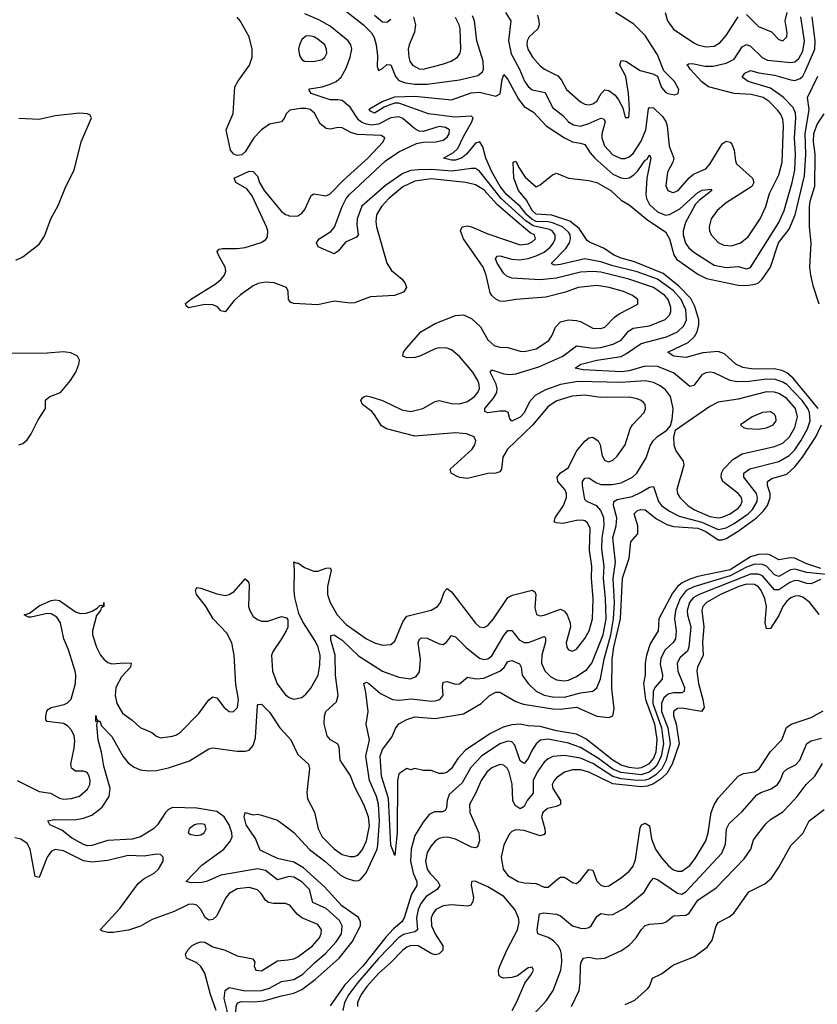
# Model space of a CAD drawing. Header units: inches. Extents: x 1449094 to 1618372, y 389908 to 534307.
# Tile 215 of 256: x 1588674 to 1592621, y 400181 to 405055. Entities that reach past the tile are written whole.
import ezdxf

# ---------------------------------------------------------------- set-up
doc = ezdxf.new("R2010")
doc.units = ezdxf.units.IN
doc.header["$MEASUREMENT"] = 0
doc.layers.add('B5480', color=7, linetype='Continuous')
doc.layers.add('B5490', color=7, linetype='Continuous')

msp = doc.modelspace()

# ---------------------------------------------------------------- linework, layer by layer
at = {"layer": 'B5480', "color": 5}
for points, elevation in [([(1590000, 404597.6), (1589992.4, 404590), (1589984.9, 404570), (1589970, 404549.7), (1589910, 404537.6), (1589870, 404510.8), (1589832.8, 404470), (1589790, 404400.9), (1589773.3, 404386.7), (1589750, 404382.9), (1589734, 404390), (1589717.6, 404410), (1589696.4, 404510), (1589729.7, 404590.3), (1589737.8, 404722.2), (1589752.6, 404750), (1589811, 404830), (1589823.5, 404870), (1589824.5, 404910), (1589809.9, 404970), (1589764.4, 405050), (1589750, 405067)], 480), ([(1588655.2, 403864.8), (1588690, 403881.3), (1588770, 403943.8), (1588795.9, 403984.1), (1588828.5, 404070), (1588864.6, 404135.4), (1588902, 404230), (1588942.7, 404310), (1588978.3, 404450), (1589029, 404570), (1589023.1, 404583.1), (1589009.3, 404589.3), (1588970, 404593.3), (1588850, 404579.7), (1588770, 404560.9), (1588670, 404566.6)], 520), ([(1590000, 403715), (1589994, 403730), (1589932.8, 403752.8), (1589890, 403756.6), (1589854.6, 403750), (1589830, 403738), (1589766.4, 403693.6), (1589734.4, 403665.6), (1589690, 403609.7), (1589670, 403614), (1589653.3, 403633.3), (1589630, 403644), (1589590, 403645), (1589509.7, 403629.7), (1589498, 403638), (1589495.1, 403650), (1589519.6, 403670), (1589645.5, 403750), (1589671.4, 403770), (1589687.7, 403790), (1589693.6, 403810), (1589690.5, 403830), (1589657.2, 403890), (1589651.8, 403908.2), (1589661.3, 403918.7), (1589677, 403923), (1589750, 403922.7), (1589790, 403927.2), (1589868.3, 403951.7), (1589892.6, 403967.4), (1589899.7, 403980.3), (1589901.2, 404010), (1589894.5, 404030), (1589824, 404184), (1589797.2, 404217.2), (1589744, 404250), (1589735.3, 404270), (1589810, 404305.5), (1589830, 404303), (1589850, 404280.7), (1589860.8, 404250), (1589882.9, 404210), (1589967.5, 404107.5), (1589990, 404090.9), (1590000, 404087.1)], 480), ([(1588669.5, 402950.5), (1588690, 402957.3), (1588710, 402976.3), (1588730, 403004.9), (1588765.8, 403074.2), (1588801, 403130), (1588801.1, 403170), (1588804.6, 403175.4), (1588823.7, 403190), (1588875.4, 403210), (1588926, 403270), (1588951.5, 403310), (1588967, 403350), (1588969.4, 403370), (1588959.3, 403390), (1588926.3, 403406.3), (1588890, 403411.1), (1588810, 403404), (1588550, 403402.2)], 520), ([(1588661.5, 401290), (1588770, 401234.8), (1588826.8, 401226.8), (1588870, 401202.2), (1588890, 401197.5), (1588930, 401200.1), (1588970, 401212.2), (1589010, 401246.5), (1589020.7, 401270), (1589022.6, 401290), (1589017.8, 401310), (1589010, 401325.1), (1589002, 401330), (1588990, 401335), (1588950, 401336), (1588929.8, 401350), (1588926.3, 401370), (1588943.9, 401450), (1588946.3, 401486.3), (1588943.5, 401510), (1588930, 401538.3), (1588910, 401559.3), (1588890, 401571.2), (1588810, 401581.6), (1588803, 401590), (1588802.4, 401610), (1588807.6, 401632.4), (1588816.9, 401643.1), (1588829.9, 401650.1), (1588894, 401666), (1588910, 401674), (1588928.3, 401691.7), (1588949.9, 401770.1), (1588952.2, 401810), (1588947.5, 401830), (1588915.7, 401935.7), (1588892.8, 401990), (1588875.5, 402070), (1588858, 402098), (1588830, 402113.5), (1588810, 402115.3), (1588730, 402097.4), (1588718, 402098), (1588695.3, 402110), (1588722.7, 402117.3), (1588770, 402154.3), (1588830, 402179.5), (1588850, 402183.9), (1588870, 402179.4), (1588950, 402124.8), (1588975.3, 402115.3), (1589002.5, 402117.5), (1589033, 402127), (1589057.8, 402142.2), (1589070, 402155.6), (1589077.3, 402157.3), (1589088.9, 402151.1), (1589090.6, 402170), (1589090.2, 402150), (1589076.7, 402143.3), (1589073.4, 402130), (1589054.3, 402105.7), (1589033.9, 402030), (1589033.6, 402010), (1589053.4, 401950), (1589074.2, 401910), (1589090, 401889.2), (1589110, 401873), (1589130, 401867), (1589192.2, 401872.2), (1589226, 401870), (1589222.3, 401850), (1589178.4, 401801.6), (1589149.5, 401750), (1589145.7, 401710), (1589154, 401670), (1589182.4, 401622.4), (1589230, 401588.2), (1589270, 401551.4), (1589327.1, 401527.1), (1589350, 401508.9), (1589370, 401499.6), (1589430, 401508.3), (1589450, 401515.2), (1589470, 401529.2), (1589559.5, 401620.5), (1589610, 401687.9), (1589630, 401702.8), (1589650, 401698.7), (1589685.2, 401650), (1589710, 401631.3), (1589730, 401629.3), (1589751.9, 401650), (1589757.1, 401690), (1589743.9, 401763.9), (1589734.4, 401910), (1589723.4, 401970), (1589699.3, 402019.3), (1589631.9, 402090), (1589593, 402153), (1589548.7, 402210), (1589543, 402230), (1589550, 402244), (1589570, 402242), (1589650, 402213.4), (1589690, 402205), (1589710, 402210.2), (1589735.1, 402224.9), (1589790, 402287.7), (1589799.9, 402279.9), (1589808.4, 402268.4), (1589810, 402254), (1589806.5, 402150), (1589812.2, 402130), (1589830, 402101.7), (1589850, 402086), (1589870, 402077.4), (1589901.7, 402078.3), (1589970, 402100.5), (1589994.9, 402094.9), (1590000, 402084.3)], 480), ([(1590000, 402049), (1589992, 402030), (1589970.2, 401990), (1589928.1, 401930), (1589919.7, 401910), (1589925.7, 401830), (1589947.6, 401767.6), (1589990, 401712.6), (1590000, 401705.2)], 480), ([(1590000, 400812.3), (1589950, 400798), (1589890, 400843.7), (1589850, 400852), (1589670, 400820.8), (1589598.4, 400790), (1589575, 400785), (1589523.2, 400783.2), (1589498.4, 400790), (1589575, 400870), (1589684.2, 400950), (1589716.5, 400990), (1589724.7, 401010), (1589724.4, 401030), (1589709.9, 401070), (1589685.9, 401110), (1589650, 401136.1), (1589550, 401152.8), (1589430, 401155.3), (1589410, 401145.5), (1589395, 401130), (1589355.6, 401070), (1589336.1, 401050), (1589272.2, 401010), (1589230, 400999.3), (1589110, 400991.7), (1589030, 400967.1), (1589010, 400965.7), (1588990, 400971.6), (1588930, 401004.9), (1588882.8, 401042.8), (1588822.9, 401070), (1588812.7, 401090), (1588844.5, 401095.5), (1588946.2, 401093.8), (1588990, 401102.7), (1589030, 401118.4), (1589082.5, 401157.5), (1589116.9, 401210), (1589120.9, 401250), (1589090, 401360.5), (1589078.7, 401430), (1589062, 401490), (1589054.8, 401565.2), (1589058, 401578), (1589050, 401582), (1589050, 401611), (1589053.2, 401593.2), (1589062, 401582), (1589070, 401584), (1589079.2, 401559.2), (1589130, 401507.2), (1589183.7, 401410), (1589210, 401376.8), (1589237.3, 401357.3), (1589270, 401341.6), (1589310, 401336.6), (1589350, 401339.2), (1589410, 401351.2), (1589514.1, 401385.9), (1589610, 401445.7), (1589630, 401450.3), (1589750, 401434), (1589790, 401433.7), (1589810, 401439.5), (1589830, 401462), (1589840, 401500), (1589850, 401661), (1589854.2, 401665.8), (1589870, 401667.2), (1589910, 401627.9), (1589961.8, 401550), (1590000, 401507.7)], 460), ([(1590000, 400891.6), (1589950, 400903.5), (1589863.6, 400943.6), (1589841.5, 401001.5), (1589795, 401070), (1589784.2, 401110), (1589789.1, 401130.9), (1589830, 401119.1), (1589850, 401122), (1589870, 401118), (1589950, 401093.4), (1590000, 401055)], 440), ([(1590000, 400675.8), (1589990, 400679.6), (1589930, 400679.6), (1589905.4, 400685.4), (1589890, 400696.8), (1589868.3, 400730), (1589850, 400747.6), (1589810, 400758.8), (1589750, 400752.5), (1589710, 400730.6), (1589692.5, 400707.5), (1589650, 400618.5), (1589630, 400600.4), (1589610, 400598), (1589591.4, 400611.4), (1589570, 400651.1), (1589550, 400672.4), (1589530, 400677), (1589510, 400675.4), (1589438.7, 400641.3), (1589330, 400600.7), (1589271.2, 400568.8), (1589212.3, 400547.7), (1589136.4, 400536.4), (1589110, 400536.1), (1589083.3, 400543.3), (1589072.3, 400550), (1589170, 400655.3), (1589260.2, 400779.8), (1589290, 400804.6), (1589339.7, 400830), (1589361.1, 400850), (1589384, 400890), (1589383.6, 400910), (1589370, 400922.4), (1589350, 400924.4), (1589290, 400915), (1589210, 400917.5), (1589110, 400893.6), (1589030, 400884.9), (1588990, 400892.3), (1588890, 400941.2), (1588850, 400948.4), (1588830, 400937.3), (1588810.1, 400909.9), (1588769.5, 400809.5), (1588750, 400814), (1588725, 400950), (1588710, 400976.8), (1588678.8, 400998.8), (1588650, 401005.9)], 480), ([(1589646.6, 400150), (1589618.2, 400230), (1589590, 400335.6), (1589570, 400368.3), (1589550, 400387.4), (1589499.5, 400410), (1589495.1, 400430), (1589507.6, 400452.4), (1589527.7, 400472.3), (1589550, 400483.9), (1589570, 400490.2), (1589590, 400489.2), (1589630, 400465.7), (1589690, 400449.4), (1589750, 400421.5), (1589826.8, 400406.8), (1589836.9, 400390), (1589834.6, 400370), (1589842.4, 400350), (1589870, 400347), (1589950, 400396.3), (1590000, 400402.2)], 480), ([(1589685.7, 400000), (1589700.9, 400130), (1589700.5, 400150), (1589686.5, 400210), (1589691, 400249), (1589710, 400264.2), (1589790, 400248.6), (1589870, 400250.4), (1589910, 400261.8), (1589970, 400294.6), (1590000, 400299)], 460), ([(1589743.8, 400000), (1589739.8, 400090), (1589744.4, 400170), (1589751, 400189), (1589770, 400195.2), (1589833.3, 400193.3), (1589882.1, 400197.9), (1589970, 400224), (1590000, 400230.2)], 440)]:
    msp.add_lwpolyline(points, dxfattribs=dict(at, elevation=elevation))
at = {"layer": 'B5480', "color": 5, "elevation": 480}
msp.add_lwpolyline([(1589570, 401075), (1589550, 401073.2), (1589539.1, 401070), (1589513, 401050), (1589507.3, 401030), (1589521.1, 401021.1), (1589550, 401017), (1589570, 401020.9), (1589587, 401030), (1589596.8, 401050), (1589590, 401070.7)], close=True, dxfattribs=at)
at = {"layer": 'B5490', "color": 5}
for points, elevation in [([(1590000, 401507.7), (1590015.9, 401490), (1590050, 401418.7), (1590103.1, 401370), (1590107.9, 401347.9), (1590095.4, 401230), (1590097.7, 401197.7), (1590132.5, 401132.5), (1590150.8, 401050), (1590170.1, 401010), (1590230, 400951.5), (1590270, 400923.3), (1590310, 400913.2), (1590330, 400913.2), (1590341.7, 400918.3), (1590350, 400922.5), (1590370, 400947.8), (1590390, 400990.2), (1590405.3, 401065.3), (1590400.3, 401110), (1590376.9, 401170), (1590333.2, 401253.2), (1590310, 401315.1), (1590259.3, 401390), (1590255.3, 401455.3), (1590246, 401470), (1590211.3, 401491.3), (1590195.3, 401510), (1590180.2, 401570), (1590182, 401610), (1590188.7, 401630), (1590241.1, 401678.9), (1590249.8, 401710), (1590236.1, 401810), (1590235, 401910), (1590213.8, 401986.2), (1590213.1, 402006.9), (1590230, 402010.1), (1590270, 401984.5), (1590350, 401906.1), (1590470, 401830.1), (1590550, 401800.1), (1590608.1, 401791.9), (1590636.5, 401803.5), (1590652.3, 401827.7), (1590658, 401890), (1590646, 401970), (1590651.9, 401988.1), (1590664.5, 401995.5), (1590690, 401994), (1590750, 401966), (1590770, 401963.2), (1590785.6, 401974.4), (1590810, 402006.3), (1590830, 402001.1), (1590885.3, 401945.3), (1590950, 401895.1), (1590970, 401888.3), (1590990, 401891.6), (1591010, 401905.7), (1591070, 402006.3), (1591090, 402031), (1591110, 402031.4), (1591145.5, 401985.5), (1591170, 401972), (1591191.7, 401971.7), (1591270, 402002), (1591275.4, 401995.4), (1591275.2, 401975.2), (1591258, 401910), (1591256.6, 401870), (1591272.1, 401832.1), (1591301.6, 401801.6), (1591330, 401787.9), (1591370, 401782.4), (1591390, 401785.5), (1591430, 401804.7), (1591480.8, 401839.2), (1591504.8, 401870), (1591561.3, 402010), (1591575.5, 402090), (1591572.4, 402190), (1591562.3, 402290), (1591565.7, 402350), (1591554.3, 402434.3), (1591556.5, 402490), (1591565.8, 402550), (1591564.1, 402590), (1591550, 402625.4), (1591530, 402648.8), (1591480.4, 402670), (1591470, 402680.4), (1591458.5, 402750), (1591459.6, 402770), (1591470, 402785), (1591490, 402787.4), (1591524.4, 402764.4), (1591550, 402755.2), (1591606, 402754), (1591650, 402762.5), (1591706, 402790), (1591727.5, 402810), (1591774, 402886), (1591794.5, 402945.5), (1591809.4, 402970.6), (1591830, 402992.2), (1591876.8, 403023.2), (1591895.1, 403044.9), (1591903.3, 403076.7), (1591907.9, 403130), (1591894.6, 403190), (1591870, 403222.7), (1591843, 403243), (1591810, 403259.9), (1591770, 403268.2), (1591650, 403260.1), (1591436.4, 403263.6), (1591350, 403248.9), (1591276.5, 403223.5), (1591225.3, 403194.7), (1591196.2, 403163.8), (1591170, 403109.9), (1591150, 403088.4), (1591110, 403068.2), (1591099.8, 403079.8), (1591091.1, 403111.1), (1591078, 403118), (1591050, 403118.2), (1590990, 403108.8), (1590975.3, 403115.3), (1590975.7, 403130), (1591019, 403181), (1591035.1, 403210), (1591036.7, 403230), (1591031.7, 403251.7), (1591001.8, 403310), (1591010, 403322.8), (1591070, 403301.5), (1591098.9, 403298.9), (1591130, 403303), (1591243.6, 403336.4), (1591361.1, 403390), (1591430, 403441.2), (1591510, 403428.7), (1591550, 403432.8), (1591611.2, 403448.8), (1591651, 403469), (1591687.3, 403512.7), (1591710, 403527.8), (1591790, 403540.5), (1591868.1, 403571.9), (1591890, 403592.8), (1591896.9, 403610), (1591897, 403630), (1591882.6, 403670), (1591866.4, 403690), (1591810, 403728.9), (1591688, 403770), (1591550, 403804.9), (1591510, 403809.4), (1591450, 403806.1), (1591330, 403775.7), (1591250, 403767.2), (1591110, 403775.7), (1591085, 403785), (1591070, 403798.5), (1591036.7, 403850), (1591028.7, 403871.3), (1591036.1, 403883.9), (1591050, 403886.6), (1591110, 403870.4), (1591147.1, 403867.1), (1591190, 403873.3), (1591230, 403886.2), (1591270, 403904.7), (1591299.9, 403930), (1591315.3, 403950), (1591323.5, 403970), (1591323.1, 403990), (1591308.5, 404010), (1591296.2, 404016.2), (1591214.7, 404034.7), (1591179, 404059), (1591056.2, 404170), (1590950, 404305.1), (1590930, 404318.2), (1590910, 404319.4), (1590814.6, 404305.4), (1590710, 404313.3), (1590647.6, 404312.4), (1590610, 404308.3), (1590570, 404294.5), (1590484.9, 404235.1), (1590367.8, 404132.2), (1590343.8, 404070), (1590341.7, 404041.7), (1590349, 403991), (1590340.5, 403979.5), (1590286.1, 403953.9), (1590250, 403909.6), (1590230, 403895.6), (1590151.3, 403931.3), (1590142.9, 403950), (1590156.3, 403970), (1590213.3, 404006.7), (1590231.8, 404028.2), (1590269.9, 404130.1), (1590290, 404169.4), (1590305.9, 404190), (1590483.7, 404356.3), (1590550, 404401.9), (1590638.2, 404441.8), (1590671, 404449), (1590733.2, 404450), (1590770, 404459.3), (1590790, 404474.2), (1590799, 404490), (1590800.6, 404510), (1590781.9, 404521.9), (1590750, 404527.1), (1590670, 404501.5), (1590650, 404502.7), (1590630, 404514.2), (1590570, 404566), (1590550, 404573.9), (1590510, 404569.9), (1590450, 404537.3), (1590413.6, 404533.6), (1590390, 404537.7), (1590366.3, 404546.3), (1590350, 404558.9), (1590310, 404621.8), (1590270, 404654.7), (1590250, 404658.8), (1590210, 404657.7), (1590115.6, 404690), (1590104.5, 404710), (1590107.6, 404712.4), (1590170, 404723.6), (1590210, 404736.2), (1590239.8, 404750), (1590264.2, 404770), (1590290, 404815), (1590309.9, 404870), (1590318.2, 404910), (1590313.4, 404930), (1590299, 404950), (1590210, 405023.4), (1590154.1, 405054.1), (1590084.2, 405084.2)], 460), ([(1590000, 401055), (1590030, 401032), (1590107.3, 400947.3), (1590183.9, 400890), (1590261, 400821), (1590290, 400806), (1590330, 400793.3), (1590350, 400793.4), (1590360.5, 400799.5), (1590388.1, 400831.9), (1590442.1, 400950), (1590447, 400970), (1590454.4, 401090), (1590450, 401172.1), (1590438.8, 401210), (1590405.2, 401290), (1590387.2, 401410), (1590405.3, 401490), (1590388.1, 401568.1), (1590397.9, 401630), (1590386.6, 401726.6), (1590376.2, 401770), (1590390, 401775.9), (1590401.3, 401770), (1590460.1, 401720.1), (1590518.4, 401690), (1590550, 401687), (1590612.9, 401692.9), (1590710, 401681.7), (1590730, 401683.1), (1590752.9, 401690), (1590769.8, 401710), (1590766.5, 401753.5), (1590770, 401776.5), (1590790, 401779.4), (1590830, 401765.5), (1590850, 401768.1), (1590890, 401800.2), (1590932.1, 401792.1), (1590970, 401795.4), (1591050, 401830.1), (1591071.7, 401848.3), (1591090, 401877.8), (1591110, 401884), (1591147.1, 401867.1), (1591156.3, 401850), (1591161, 401810), (1591189.4, 401769.4), (1591230, 401732.1), (1591270, 401712.4), (1591310, 401703.6), (1591370, 401701.4), (1591450, 401722.4), (1591510, 401730.9), (1591530, 401747.2), (1591547.8, 401792.2), (1591566.5, 401890), (1591599.5, 402010), (1591613.3, 402090), (1591616.9, 402170), (1591610.8, 402289.2), (1591622.4, 402370), (1591609.9, 402490), (1591626.5, 402550), (1591629.6, 402590), (1591613.1, 402650), (1591614.7, 402670), (1591630, 402679.6), (1591704.6, 402695.4), (1591746, 402714), (1591790, 402741.1), (1591810, 402744.9), (1591834.7, 402670), (1591850.7, 402650), (1591890, 402622.2), (1591938, 402598), (1592050, 402568), (1592130, 402532.2), (1592170, 402539.4), (1592210, 402561.4), (1592278.9, 402610), (1592300.6, 402630), (1592323.3, 402670), (1592325.2, 402690), (1592319.6, 402710), (1592256.9, 402790), (1592257.5, 402810), (1592287.7, 402832.3), (1592430, 402868.2), (1592482.5, 402897.5), (1592510, 402926.3), (1592540.3, 402970), (1592572.1, 403030), (1592585.2, 403070), (1592583, 403110), (1592574.3, 403130), (1592546, 403170), (1592470, 403249), (1592450, 403261.7), (1592413.9, 403273.9), (1592370, 403275.7), (1592284.5, 403264.5), (1592222.7, 403262.7), (1592189.9, 403269.9), (1592110, 403307.2), (1592090, 403309.9), (1592070, 403307.5), (1592050, 403296.5), (1592010, 403245), (1591990, 403239.8), (1591910, 403307.8), (1591830, 403338.8), (1591770, 403340.8), (1591690, 403317.6), (1591652.7, 403312.7), (1591461.7, 403321.7), (1591423, 403330), (1591451.5, 403350), (1591466, 403354), (1591529.7, 403370), (1591650, 403388.6), (1591677.6, 403402.4), (1591750, 403453.1), (1591874.3, 403485.7), (1591930, 403510.1), (1591960.2, 403539.8), (1591973.3, 403570), (1591970, 403618.8), (1591946.8, 403670), (1591910, 403712.3), (1591830, 403770.8), (1591730, 403806.5), (1591610, 403836), (1591550, 403857.3), (1591470, 403871.8), (1591350, 403843), (1591320.9, 403840.9), (1591306.8, 403846.8), (1591305.8, 403850), (1591376.8, 403923.2), (1591394.4, 403950), (1591399.9, 403970), (1591398, 403990), (1591390, 404003.8), (1591359.5, 404030), (1591310, 404049.5), (1591290, 404054.4), (1591230, 404056), (1591210, 404065.5), (1591183.1, 404090), (1591150, 404130), (1591082.9, 404190), (1591051.2, 404230), (1591010, 404302.5), (1590981.4, 404370), (1590966.1, 404426.1), (1590950.9, 404450.9), (1590930, 404443.2), (1590884.4, 404390), (1590861.1, 404370), (1590830, 404360.4), (1590810, 404360.2), (1590772, 404370), (1590821.5, 404398.5), (1590842.2, 404417.8), (1590870, 404477.1), (1590911.9, 404550), (1590917.3, 404570), (1590910, 404578.2), (1590827.4, 404572.6), (1590697.6, 404590), (1590550, 404641.4), (1590530, 404641.4), (1590505.6, 404634.4), (1590477.3, 404622.7), (1590430, 404591.8), (1590410, 404602), (1590402.9, 404610), (1590405.6, 404614.4), (1590467.8, 404650), (1590530, 404672.6), (1590630, 404676.7), (1590810, 404659.3), (1590907.6, 404692.4), (1590950, 404696.3), (1591030, 404676.8), (1591051.6, 404688.4), (1591061.2, 404758.8), (1591070, 404784.4), (1591090, 404759.1), (1591142.4, 404662.4), (1591170, 404625.3), (1591216.8, 404596.8), (1591279.1, 404530), (1591370, 404469.6), (1591410, 404450.1), (1591450, 404444.8), (1591470, 404437.1), (1591496.7, 404396.7), (1591520.6, 404370), (1591610, 404290), (1591650, 404272.9), (1591670, 404269.2), (1591690, 404272.5), (1591713.2, 404286.8), (1591732.7, 404307.3), (1591770, 404360.2), (1591776.9, 404363.1), (1591790, 404386.7), (1591798, 404370), (1591777.5, 404270), (1591771.9, 404190), (1591775.8, 404170), (1591790, 404140.9), (1591830, 404103.8), (1591870, 404087.7), (1591890, 404090.1), (1591940.5, 404119.5), (1592030, 404200.1), (1592051.2, 404211.2), (1592096.5, 404216.5), (1592099.5, 404210), (1592037.6, 404162.4), (1592018.6, 404141.4), (1591969.1, 404050.9), (1591957, 404010), (1591957.7, 403990), (1591969.2, 403949.2), (1591986, 403926), (1592010, 403904.6), (1592110, 403840.6), (1592170, 403829.2), (1592230, 403833.5), (1592270, 403822.2), (1592290, 403828.5), (1592430, 404051.6), (1592456.6, 404110), (1592497.3, 404250), (1592509.7, 404310), (1592512.8, 404390), (1592508.4, 404470), (1592515.4, 404570), (1592512.9, 404592.9), (1592501, 404621), (1592451.5, 404671.5), (1592390, 404715.8), (1592279.3, 404750), (1592249.7, 404770), (1592261.8, 404790), (1592290, 404803.9), (1592332.6, 404792.6), (1592410, 404781.4), (1592490, 404757.9), (1592510, 404754.9), (1592536.7, 404763.3), (1592550, 404776), (1592561.7, 404798.3), (1592608.7, 404910), (1592611.2, 404950), (1592596.4, 405070)], 440), ([(1590270, 405112.7), (1590375.5, 405030), (1590414.9, 404990), (1590427.3, 404967.3), (1590437.8, 404930), (1590444, 404876), (1590443.3, 404823.3), (1590450, 404803.7), (1590470, 404814), (1590490, 404832.8), (1590510, 404831.7), (1590533.7, 404773.7), (1590550, 404754.4), (1590582.8, 404742.8), (1590630, 404736.7), (1590690, 404736.2), (1590850, 404757.2), (1590941.4, 404778.6), (1590963.4, 404796.6), (1590969.3, 404810.7), (1590967.1, 404850), (1590936.3, 404950), (1590924.1, 405050), (1590914, 405074)], 460), ([(1590430, 405077.6), (1590470, 405045.4), (1590490, 405043.5), (1590510, 405057.8)], 480), ([(1590622.4, 405070), (1590633.2, 405030), (1590626.9, 404993.1), (1590600.8, 404930), (1590597, 404910), (1590599.2, 404870), (1590605, 404850), (1590617.8, 404830), (1590650, 404811.5), (1590670, 404810.1), (1590765.6, 404834.4), (1590809.4, 404850.6), (1590840.4, 404870), (1590853.5, 404890), (1590856.5, 404910), (1590853.2, 405010), (1590848.8, 405030), (1590830, 405065.7)], 480), ([(1591077.4, 405090), (1591103.7, 405050), (1591092.9, 404950), (1591106.6, 404886.6), (1591147.6, 404810), (1591171.7, 404751.7), (1591190, 404723.9), (1591210, 404707.9), (1591274.1, 404694.1), (1591310, 404620.2), (1591361.7, 404581.7), (1591390, 404549.5), (1591414.1, 404534.1), (1591450, 404528.4), (1591490, 404540.8), (1591550, 404568.3), (1591564.8, 404564.8), (1591571.7, 404550), (1591555, 404490), (1591554.4, 404470), (1591568.1, 404430), (1591610, 404385.7), (1591650, 404368.4), (1591670, 404368.4), (1591690, 404375.8), (1591710, 404393.5), (1591750, 404453.6), (1591772, 404510), (1591786.5, 404613.5), (1591790, 404620.3), (1591810, 404618.5), (1591855.8, 404575.8), (1591871.3, 404551.3), (1591878.1, 404530), (1591888.4, 404428.4), (1591911.3, 404370), (1591906, 404350), (1591879.7, 404300.3), (1591872, 404232), (1591881.5, 404210), (1591900.9, 404200.9), (1591910, 404199.7), (1591932.3, 404210), (1591987.1, 404272.9), (1592008.9, 404291.1), (1592070, 404316.6), (1592090, 404340.2), (1592150, 404440.2), (1592170, 404453.4), (1592190, 404449.2), (1592198.5, 404438.5), (1592210.1, 404410.1), (1592216.1, 404356.1), (1592222, 404342), (1592300.3, 404270), (1592307.2, 404250), (1592296.4, 404230), (1592170, 404148.4), (1592125.2, 404110), (1592095.9, 404070), (1592085.3, 404030), (1592087.1, 404010), (1592096, 403990), (1592130, 403951.8), (1592159.3, 403939.3), (1592196.5, 403936.5), (1592240.3, 403950), (1592278.9, 403981.1), (1592337.9, 404070), (1592367.1, 404130), (1592384.8, 404195.2), (1592430, 404287.6), (1592448, 404350), (1592454.6, 404530), (1592450, 404563.5), (1592438.5, 404590), (1592425.9, 404605.9), (1592382.9, 404650), (1592354, 404670), (1592294.4, 404685.6), (1592210, 404690.3), (1592083.4, 404723.4), (1592050, 404748.2), (1591992.4, 404810), (1591984.2, 404824.2), (1591974.7, 404830), (1591982.9, 404837.1), (1592002.3, 404837.7), (1592065.6, 404825.6), (1592105.5, 404825.5), (1592170, 404839.3), (1592210, 404860.1), (1592250, 404921.6), (1592270, 404932.1), (1592290, 404924.5), (1592347.6, 404867.6), (1592374.1, 404854.1), (1592490, 404843.1), (1592510, 404847.1), (1592530, 404862.9), (1592550, 404900.2), (1592558.3, 404950), (1592539.9, 405070)], 460), ([(1591236.9, 405076.9), (1591243.3, 405050), (1591244.8, 405030), (1591238.6, 405010), (1591195.6, 404970), (1591184.8, 404950), (1591183.5, 404930), (1591188.4, 404910), (1591211.5, 404870), (1591250, 404826.5), (1591270.7, 404810.7), (1591337.6, 404777.6), (1591355.3, 404755.3), (1591380.2, 404710), (1591450, 404648.6), (1591470, 404636.6), (1591490, 404634.1), (1591510, 404638.5), (1591530, 404652.1), (1591550.9, 404689.1), (1591570, 404708.3), (1591590, 404705.5), (1591620.8, 404680.8), (1591638, 404658), (1591658.2, 404618.2), (1591670, 404571), (1591688.7, 404571.3), (1591692.4, 404610), (1591686.2, 404690), (1591673.2, 404773.2), (1591643.8, 404830), (1591650, 404852.6), (1591674, 404850), (1591744.2, 404804.2), (1591806.8, 404786.8), (1591830, 404775.5), (1591850, 404719.5), (1591870, 404696.5), (1591881.6, 404690), (1591916.8, 404683.2), (1591931.8, 404690), (1591935.8, 404710), (1591914, 404750), (1591862.3, 404802.3), (1591830, 404882), (1591770, 404976.5), (1591712.5, 405032.5), (1591622.2, 405090)], 480), ([(1591868.1, 405090), (1591880.4, 405050), (1591910, 405008.8), (1592010, 404940.2), (1592030.1, 404930.1), (1592070, 404921.5), (1592110, 404923.5), (1592139.6, 404940.4), (1592170, 404976.5), (1592229.8, 405070)], 480), ([(1592270, 405080.2), (1592330, 405022), (1592394.9, 404994.9), (1592430, 404956.5), (1592450, 404950.3), (1592470.6, 404970), (1592472.7, 404990), (1592462, 405050), (1592471.3, 405090)], 480), ([(1592625.9, 403130), (1592500.9, 403280.9), (1592470, 403306.6), (1592450, 403317.1), (1592410, 403326.6), (1592305.5, 403325.5), (1592253.3, 403333.3), (1592218.4, 403350), (1592161.4, 403401.4), (1592130, 403413.1), (1592054.5, 403405.5), (1591970, 403383.8), (1591909.6, 403390), (1591881.3, 403410), (1591981.9, 403458.1), (1592013.2, 403486.8), (1592026.1, 403510), (1592034.8, 403545.2), (1592034.4, 403570), (1592014.7, 403634.7), (1591995.5, 403675.5), (1591936.4, 403736.4), (1591858.8, 403798.8), (1591715.8, 403855.8), (1591650, 403874), (1591615.2, 403890), (1591563.6, 403923.6), (1591493.7, 403953.7), (1591482.8, 403962.8), (1591442.4, 404022.4), (1591397.2, 404057.2), (1591307.6, 404087.6), (1591230, 404091.9), (1591209.2, 404110), (1591181.7, 404161.7), (1591142.3, 404210), (1591119.7, 404270), (1591115.3, 404350), (1591130, 404355.5), (1591143.2, 404323.2), (1591175.4, 404275.4), (1591230, 404227.7), (1591250, 404237.3), (1591310, 404287.3), (1591330, 404296.3), (1591390.3, 404270.3), (1591490, 404259.5), (1591530, 404248.9), (1591599, 404210), (1591650, 404162.6), (1591690, 404138.9), (1591782.8, 404062.8), (1591870, 404005), (1591890, 403970.3), (1591910.7, 403890.7), (1591924.6, 403870), (1592030, 403795.1), (1592073.6, 403773.6), (1592230, 403740.4), (1592270, 403739.3), (1592314, 403746), (1592330, 403753.3), (1592348.5, 403770), (1592390.2, 403829.8), (1592429.9, 403950), (1592482.1, 404017.9), (1592511.2, 404088.8), (1592558.4, 404281.6), (1592564, 404390), (1592561, 404490), (1592581.6, 404610), (1592573.3, 404670), (1592624.2, 404775.8)], 420), ([(1590000, 404087.1), (1590010, 404083.2), (1590050, 404084.7), (1590070, 404098.3), (1590084.2, 404115.8), (1590115.6, 404184.4), (1590130, 404194), (1590190, 404183.5), (1590210, 404193.7), (1590277.4, 404262.6), (1590397.1, 404370), (1590471.8, 404450), (1590480.4, 404470), (1590462, 404482), (1590346.3, 404486.3), (1590315.9, 404495.9), (1590270, 404519.3), (1590250, 404522.2), (1590210, 404514.1), (1590190, 404516.8), (1590160.2, 404540.2), (1590132, 404592), (1590110.9, 404610), (1590090, 404616.1), (1590063.7, 404616.3), (1590010, 404607.6), (1590000, 404597.6)], 480), ([(1592653.8, 404590), (1592620.3, 404539.7), (1592602.3, 404490), (1592600.6, 404450), (1592608.8, 404390), (1592606.8, 404230), (1592584.1, 404155.9), (1592581.5, 404130), (1592581.2, 404030), (1592589.2, 403950), (1592582.5, 403830), (1592586.7, 403790), (1592599.2, 403739.2), (1592629.2, 403649.2)], 420), ([(1590000, 401705.2), (1590010, 401697.8), (1590030, 401691.1), (1590070, 401700.6), (1590090, 401716.9), (1590114, 401746), (1590150.4, 401810), (1590159.1, 401860.9), (1590160.7, 401910), (1590150.7, 401950), (1590137.4, 401977.4), (1590075, 402075), (1590055.2, 402115.2), (1590035.5, 402195.5), (1590031.7, 402230), (1590034.3, 402334.3), (1590030, 402370.8), (1590044.5, 402364.5), (1590050, 402366.4), (1590083.7, 402343.7), (1590130, 402325.6), (1590150, 402324.7), (1590190, 402340.7), (1590210, 402342.4), (1590215.4, 402330), (1590197.4, 402250), (1590197.4, 402210), (1590210.1, 402170), (1590245.5, 402110), (1590290, 402061.7), (1590390, 401990.8), (1590430, 401970.8), (1590470, 401959.4), (1590510, 401962.9), (1590530, 401978.3), (1590570, 402074.6), (1590590, 402102.9), (1590710, 402133), (1590742, 402150), (1590756.8, 402170), (1590775.8, 402224.2), (1590790, 402239.6), (1590810, 402223.6), (1590930, 402067.9), (1590950, 402049.2), (1590970, 402046.7), (1590990, 402056.5), (1591018.8, 402090), (1591090, 402195.1), (1591113, 402207), (1591210, 402230.8), (1591222.5, 402222.5), (1591227.8, 402210), (1591223.3, 402143.3), (1591231.1, 402111.1), (1591250, 402104), (1591270, 402106.8), (1591350, 402136.6), (1591370, 402127.8), (1591383.3, 402110), (1591398.4, 402070), (1591399.8, 402050), (1591378.8, 401970), (1591382, 401950), (1591390, 401936.4), (1591410, 401929.1), (1591430, 401939.5), (1591470, 401991.6), (1591492.5, 402030), (1591508, 402090), (1591511.3, 402188.7), (1591504, 402290), (1591504.6, 402350), (1591493, 402430), (1591496.5, 402536.5), (1591483.9, 402563.9), (1591470, 402574.2), (1591457.2, 402577.2), (1591430, 402576.2), (1591362.1, 402562.1), (1591330, 402564.2), (1591318.9, 402570), (1591323.2, 402590), (1591364.3, 402650), (1591379.9, 402690), (1591379.4, 402710), (1591371, 402730), (1591337.8, 402770), (1591334, 402790), (1591348.9, 402810), (1591390, 402838.5), (1591430, 402919), (1591470, 402969.4), (1591490, 402986.1), (1591510, 402988.1), (1591536.8, 402970), (1591546.4, 402950), (1591556.4, 402896.4), (1591570, 402873.7), (1591590, 402866.5), (1591610, 402875.6), (1591630, 402894.9), (1591670.5, 402950), (1591695.6, 403030), (1591707.3, 403050), (1591764, 403110), (1591771.4, 403131.4), (1591769.8, 403150), (1591760.2, 403160.2), (1591749.7, 403170), (1591730, 403178.1), (1591690, 403186.5), (1591550, 403185.5), (1591470, 403197.4), (1591408.1, 403191.9), (1591332.2, 403167.8), (1591290, 403141.2), (1591212.4, 403047.6), (1591087.2, 402930), (1591064.2, 402890), (1591058.9, 402830), (1591050, 402817.2), (1591030.1, 402809.9), (1590990, 402808.7), (1590890, 402784.7), (1590850, 402789.2), (1590835.4, 402795.4), (1590809.6, 402810), (1590803.6, 402830), (1590912.9, 402930), (1590926.6, 402950), (1590931.3, 402970), (1590923.5, 402990), (1590884.7, 403004.7), (1590830, 403009.9), (1590630, 402993.8), (1590489.3, 403029.3), (1590464.1, 403044.1), (1590430, 403099.8), (1590415.7, 403115.7), (1590369.6, 403150), (1590362.4, 403170), (1590370, 403184), (1590379, 403190), (1590390, 403192.8), (1590411.2, 403188.8), (1590470, 403170.2), (1590564.3, 403124.3), (1590610, 403116.4), (1590669.5, 403130.5), (1590730, 403165.2), (1590750, 403171), (1590810, 403154.6), (1590850, 403153.6), (1590890, 403165.1), (1590925, 403190), (1590940.7, 403210), (1590948.8, 403230), (1590948.4, 403250), (1590941.5, 403270), (1590915.9, 403310), (1590850, 403388.7), (1590810, 403421.5), (1590790, 403428.6), (1590750, 403431.7), (1590730, 403426.3), (1590654.4, 403390), (1590630, 403383.7), (1590590, 403381), (1590569.5, 403390), (1590573.3, 403410), (1590588.2, 403430), (1590659.7, 403510), (1590730, 403550.9), (1590830, 403591.1), (1590870, 403594), (1590910, 403575.8), (1590954.2, 403534.2), (1590990.2, 403470), (1591022.4, 403442.4), (1591050, 403434), (1591090, 403432.8), (1591150, 403414), (1591172.4, 403412.4), (1591230, 403426.3), (1591292, 403468), (1591307.3, 403490), (1591326.1, 403533.9), (1591350, 403559.3), (1591390, 403568.8), (1591430, 403566.3), (1591450, 403560.5), (1591510, 403527.6), (1591550, 403525.9), (1591570, 403532.8), (1591617.4, 403582.6), (1591640.2, 403599.8), (1591732.3, 403647.7), (1591732.6, 403670), (1591706.6, 403690), (1591662.6, 403710), (1591591.6, 403730), (1591530, 403739.1), (1591437.1, 403730), (1591374.2, 403705.8), (1591277.5, 403682.5), (1591129.5, 403670.5), (1591070, 403660.8), (1591050, 403662.4), (1591030, 403671.9), (1591010, 403689.7), (1591002.9, 403702.9), (1590982.6, 403790), (1590967.2, 403830), (1590869.5, 403970), (1590855.9, 404010), (1590863.9, 404030), (1590890, 404034), (1590910, 404029.1), (1590990, 403995), (1591150, 403941.4), (1591190, 403946.4), (1591210, 403955.9), (1591225.8, 403970), (1591221.4, 403990), (1591200.7, 404000.7), (1591102.5, 404082.5), (1591039, 404139), (1590970, 404212.2), (1590930, 404238.4), (1590882, 404250), (1590710, 404267.1), (1590630, 404256), (1590570, 404227.2), (1590500.1, 404170), (1590464.7, 404130), (1590440.4, 404090), (1590435.6, 404055.6), (1590439.1, 404030), (1590490, 403850.3), (1590513.8, 403813.8), (1590566, 403770), (1590582.3, 403750), (1590588.5, 403730), (1590573.1, 403706.9), (1590529.3, 403690.7), (1590410, 403683.9), (1590330, 403653.6), (1590310, 403652.1), (1590230, 403661.4), (1590150, 403644.3), (1590029.8, 403649.8), (1590014.9, 403654.9), (1590004.7, 403670), (1590002, 403710), (1590000, 403715)], 480), ([(1592638.5, 402338.5), (1592563.8, 402363.8), (1592510, 402389.4), (1592487.8, 402392.2), (1592430, 402380.8), (1592390, 402404.6), (1592370, 402409.9), (1592330, 402407.6), (1592290, 402396.9), (1592190, 402332.4), (1592030, 402298.5), (1591990, 402286.5), (1591951.9, 402268.1), (1591930.1, 402250), (1591903.8, 402216.2), (1591837.7, 402090), (1591833.1, 402030), (1591793.7, 401966.3), (1591775.2, 401910), (1591769.1, 401870), (1591768.7, 401810), (1591760.9, 401770), (1591771, 401690), (1591815.3, 401570), (1591827.7, 401492.3), (1591822.1, 401430), (1591810, 401399.9), (1591785.9, 401370), (1591750, 401352.1), (1591730, 401349.1), (1591690, 401353.6), (1591650, 401365.2), (1591609.9, 401390), (1591475.9, 401495.9), (1591430, 401517.8), (1591330, 401535.4), (1591250, 401556.7), (1591190, 401559), (1591150, 401567.5), (1591110, 401565.3), (1591067.2, 401552.8), (1590999.8, 401520.2), (1590880, 401440), (1590842.6, 401397.4), (1590810, 401348.6), (1590790, 401329.8), (1590770, 401323.5), (1590750, 401324), (1590710, 401339.5), (1590670, 401339.3), (1590630, 401348.7), (1590610, 401342), (1590590, 401348), (1590550, 401322), (1590543.8, 401290), (1590542.6, 401030), (1590530, 400918), (1590510, 400968.7), (1590499.5, 401199.5), (1590464.4, 401310), (1590458, 401410), (1590470, 401443.2), (1590516.3, 401503.7), (1590533.9, 401546.1), (1590549.6, 401570), (1590590, 401591.7), (1590630, 401604.2), (1590730, 401596.3), (1590870, 401619), (1590957, 401670), (1590998.7, 401710), (1591030, 401727.2), (1591050, 401727.2), (1591130, 401679.5), (1591166.8, 401666.8), (1591310, 401643.2), (1591350, 401642.4), (1591430, 401652.7), (1591530, 401607.3), (1591590, 401601.8), (1591610, 401609.4), (1591616, 401644), (1591604.8, 401744.8), (1591605.3, 401890), (1591614.1, 401950), (1591646.7, 402090), (1591657.3, 402290), (1591690.3, 402390), (1591699.1, 402470), (1591732.9, 402510), (1591732.2, 402550), (1591715.3, 402610), (1591730, 402623.5), (1591745.6, 402630), (1591770, 402629.5), (1591824.7, 402584.7), (1591875.7, 402555.7), (1591910, 402546.7), (1592030, 402538.1), (1592070, 402521.5), (1592130, 402480.8), (1592150, 402480.2), (1592170, 402487.3), (1592230, 402523), (1592320.4, 402590), (1592355.7, 402624.3), (1592373.9, 402650), (1592388, 402690), (1592387.9, 402710), (1592374.9, 402750), (1592375.2, 402770), (1592396.7, 402783.3), (1592470, 402806.3), (1592510, 402841.7), (1592548.2, 402890), (1592614.2, 402990), (1592642.5, 403050)], 420), ([(1592730, 402302.3), (1592570, 402318), (1592510, 402335), (1592487.8, 402332.2), (1592430, 402299.4), (1592410, 402307.2), (1592370, 402350.5), (1592350, 402358.2), (1592310, 402359.5), (1592270, 402344.6), (1592190, 402301.5), (1592010, 402248.1), (1591972.9, 402230), (1591942, 402190), (1591919.8, 402130), (1591914.5, 402090), (1591923.5, 402030), (1591918.7, 401990), (1591907.2, 401972.8), (1591865.9, 401934.1), (1591847.6, 401892.4), (1591844.3, 401864.3), (1591854.8, 401810), (1591852.9, 401790), (1591816.5, 401750), (1591808.3, 401730), (1591807.9, 401670), (1591850.2, 401550), (1591860, 401470), (1591849.1, 401410), (1591830.6, 401370), (1591814.5, 401350), (1591789.6, 401330.4), (1591750, 401317.2), (1591648.5, 401328.5), (1591610, 401345.1), (1591538, 401398), (1591450, 401453.3), (1591390, 401474.6), (1591290, 401494.2), (1591250.8, 401489.2), (1591230, 401471), (1591206, 401434), (1591190, 401398.5), (1591170, 401372.7), (1591150, 401386.2), (1591124.1, 401464.1), (1591110, 401480.2), (1591101.8, 401481.8), (1591090, 401483.1), (1591050, 401470.3), (1590959.8, 401410), (1590906.6, 401353.4), (1590862.9, 401277.1), (1590800, 401220), (1590789.6, 401190.4), (1590786.2, 401153.8), (1590778.9, 401141.1), (1590766.4, 401133.6), (1590726.7, 401133.3), (1590699.6, 401120.4), (1590670, 401082.6), (1590630, 401017.1), (1590611.9, 400950), (1590608.5, 400890), (1590620.4, 400830), (1590638.5, 400790), (1590638.4, 400770), (1590613.5, 400726.5), (1590576.4, 400610), (1590565, 400590), (1590524.4, 400555.6), (1590485.7, 400514.3), (1590372.1, 400370), (1590282.8, 400277.2), (1590210, 400173.4)], 440), ([(1592636.3, 402283.7), (1592590, 402263), (1592570, 402264.9), (1592530, 402278.2), (1592510, 402278.4), (1592485, 402270), (1592430, 402233.3), (1592410, 402232.6), (1592350, 402301.6), (1592330, 402310.5), (1592290, 402310.8), (1592037.2, 402210), (1592007.1, 402192.9), (1591988.8, 402170), (1591977.8, 402130), (1591978.5, 402110), (1591995.1, 402050), (1591986.1, 401950), (1591978.5, 401930), (1591942.2, 401897.8), (1591928.2, 401870), (1591931, 401830), (1591964.7, 401750), (1591962.7, 401730), (1591950, 401722.8), (1591910, 401722.6), (1591883.6, 401716.4), (1591861.9, 401698.1), (1591849.8, 401670.2), (1591850.7, 401630), (1591882.1, 401550), (1591892.2, 401470), (1591874, 401390), (1591852.3, 401347.7), (1591822.6, 401317.4), (1591790, 401297.2), (1591769.9, 401290.1), (1591730, 401288.6), (1591650, 401297.9), (1591610, 401308.5), (1591510, 401373), (1591450, 401399.4), (1591370, 401413), (1591312.4, 401407.6), (1591290, 401396.9), (1591270, 401379.2), (1591234.3, 401330), (1591214.5, 401290), (1591214.2, 401225.8), (1591185.9, 401190), (1591170, 401160.9), (1591150, 401148.7), (1591125.6, 401165.6), (1591114.8, 401190), (1591110.9, 401270.9), (1591096, 401330), (1591086.5, 401350), (1591070, 401365), (1591050, 401367.7), (1591010, 401352), (1590985, 401330), (1590957.1, 401290), (1590931.9, 401228.1), (1590900.5, 401170), (1590901.4, 401130), (1590945.3, 401030), (1590949.4, 400990), (1590938.7, 400961.3), (1590930, 400955.3), (1590910, 400959.6), (1590830, 400998.9), (1590791.6, 401008.4), (1590770, 401007.2), (1590750, 401001.7), (1590730, 400988.2), (1590710, 400966.2), (1590690, 400932.1), (1590682.9, 400890), (1590690.1, 400850), (1590703.3, 400830), (1590743.1, 400790), (1590753.2, 400770), (1590740.2, 400750), (1590685.2, 400714.8), (1590659.7, 400680.3), (1590646.6, 400650), (1590637.9, 400610), (1590643.3, 400550), (1590630, 400539.9), (1590573.2, 400526.8), (1590548.5, 400510), (1590450, 400407.6), (1590346.6, 400290), (1590302.8, 400230), (1590281, 400190), (1590272.4, 400150)], 460), ([(1592630, 402111.5), (1592583.4, 402170), (1592550, 402196.9), (1592530, 402203.6), (1592510, 402201.8), (1592490, 402193.1), (1592470, 402177.4), (1592450, 402150.7), (1592430, 402105.8), (1592390, 402042.2), (1592370, 402039.7), (1592363.4, 402070), (1592369.6, 402150), (1592361.4, 402190), (1592343.9, 402230), (1592330, 402247.5), (1592310, 402259), (1592270, 402261), (1592233.5, 402250), (1592141.8, 402210), (1592072.1, 402170), (1592055.2, 402150), (1592049.3, 402130), (1592060.1, 402050), (1592053.6, 401973.6), (1592055.6, 401910), (1592028.6, 401850), (1592025.2, 401830), (1592032.4, 401770), (1592054.8, 401690), (1592060.8, 401650), (1592048.6, 401631.4), (1591950, 401647.8), (1591930, 401646.2), (1591910.1, 401630), (1591909.4, 401610), (1591921.9, 401570), (1591938.3, 401470), (1591903.2, 401370), (1591875.8, 401324.2), (1591844.8, 401295.2), (1591810, 401273), (1591778.8, 401261.2), (1591750, 401257.6), (1591610, 401272.2), (1591490, 401331.1), (1591450, 401342.8), (1591410, 401342.7), (1591369.4, 401330.6), (1591330, 401303.2), (1591318.1, 401290), (1591309.5, 401270), (1591311.9, 401250), (1591350.7, 401190), (1591350.9, 401170), (1591330, 401159.9), (1591285.5, 401150), (1591262.1, 401130), (1591256.8, 401110), (1591272.3, 401050), (1591274.1, 401030), (1591270, 401022.2), (1591250, 401014.5), (1591170, 401040.9), (1591130, 401045.2), (1591110, 401037.2), (1591096.7, 401023.3), (1591070, 400969.6), (1591055.8, 400910), (1591067.3, 400850), (1591090, 400819.4), (1591141.1, 400790), (1591170, 400782.5), (1591230, 400779.8), (1591270, 400760.9), (1591290, 400760.6), (1591337.2, 400802.8), (1591350, 400810.8), (1591370, 400811.4), (1591410, 400783.6), (1591430, 400779.6), (1591450, 400795.8), (1591490, 400848.9), (1591510, 400845.5), (1591530, 400791.7), (1591550, 400771.1), (1591570, 400765.2), (1591590, 400768.5), (1591650, 400806.8), (1591690, 400840.6), (1591710, 400865.2), (1591722.1, 400897.9), (1591744.7, 401055.3), (1591750.6, 401069.4), (1591770, 401078.7), (1591790, 401064.9), (1591801.2, 401001.2), (1591821.1, 400950), (1591850, 400906.4), (1591885.9, 400865.9), (1591910, 400847.8), (1591930, 400840.4), (1591950, 400841), (1591990, 400867.9), (1592017.2, 400902.8), (1592068.9, 400990), (1592081.5, 401030), (1592095.6, 401130), (1592110, 401169), (1592130, 401201.3), (1592230, 401310.2), (1592255.8, 401324.2), (1592310, 401331.6), (1592333.2, 401346.8), (1592390, 401433.4), (1592446.3, 401490), (1592469.1, 401550.9), (1592491.6, 401568.4), (1592590, 401601.2), (1592650, 401633.3)], 480), ([(1590000, 402084.3), (1590001.4, 402081.4), (1590000.4, 402050), (1590000, 402049)], 480), ([(1591212.9, 400127.1), (1591280.2, 400199.8), (1591314.5, 400250), (1591351.9, 400350), (1591357.4, 400390), (1591355.6, 400430), (1591350.4, 400450), (1591338.3, 400470), (1591315.2, 400495.2), (1591290, 400512.5), (1591238.7, 400530), (1591235, 400550), (1591246, 400630), (1591266.1, 400633.9), (1591330, 400628.1), (1591350, 400618.6), (1591410, 400570.1), (1591450, 400557.5), (1591470, 400556.6), (1591490, 400561.9), (1591501.2, 400570), (1591530, 400616), (1591549.2, 400630.8), (1591590, 400623.5), (1591610, 400625.4), (1591670, 400658.4), (1591763.9, 400736.1), (1591793.8, 400786.2), (1591810, 400805), (1591830, 400799.4), (1591930, 400731.2), (1591950, 400727.2), (1591970, 400738.9), (1592148, 400930), (1592166.5, 400973.5), (1592171.6, 401050), (1592184.2, 401075.8), (1592250, 401135.2), (1592322, 401218), (1592341.1, 401230), (1592392.6, 401247.4), (1592424.4, 401270), (1592437.8, 401290), (1592453.4, 401330), (1592470, 401345.5), (1592513.1, 401366.9), (1592535.3, 401390), (1592570, 401472.8), (1592590, 401485.9), (1592641.9, 401498.1)], 460), ([(1591404.3, 400170), (1591442.5, 400250), (1591447.5, 400290), (1591448.4, 400371.6), (1591451.8, 400390), (1591463.5, 400410), (1591490, 400414.5), (1591530, 400405.8), (1591570, 400410.2), (1591652, 400448), (1591690, 400474.9), (1591725.1, 400510), (1591750, 400550.3), (1591770, 400571.3), (1591790, 400577.5), (1591856.6, 400583.4), (1591874, 400590), (1591910, 400619.6), (1591970, 400622.4), (1591987.1, 400632.9), (1592030, 400696.6), (1592121.3, 400758.7), (1592259.2, 400900.8), (1592292.2, 400950), (1592304.9, 400995.1), (1592365.8, 401074.2), (1592390, 401096.3), (1592450, 401134.3), (1592485.4, 401170), (1592522, 401210), (1592566, 401270), (1592608.7, 401311.3), (1592646.3, 401373.7)], 440), ([(1591670, 400180.5), (1591718.2, 400201.8), (1591781.5, 400258.5), (1591791.3, 400270), (1591806, 400310), (1591850, 400331.8), (1591910, 400376.5), (1592010, 400416.1), (1592075.8, 400464.2), (1592101, 400499), (1592120.3, 400570), (1592130, 400586.7), (1592185.6, 400614.4), (1592207.3, 400632.7), (1592281.7, 400738.3), (1592361.7, 400778.3), (1592394, 400806), (1592430, 400860.4), (1592490, 400967.2), (1592550, 401026.7), (1592581.7, 401090), (1592654.6, 401145.4)], 420), ([(1590000, 400230.2), (1590030, 400236.4), (1590070, 400255.4), (1590136.1, 400303.9), (1590254.1, 400410), (1590319.3, 400490), (1590359.6, 400570), (1590360.6, 400590), (1590350, 400611), (1590268.1, 400668.1), (1590182.7, 400762.7), (1590077.7, 400857.7), (1590030, 400884.4), (1590000, 400891.6)], 440), ([(1590000, 400299), (1590030, 400303.4), (1590074.5, 400330), (1590132.6, 400387.4), (1590186.9, 400433.1), (1590240.1, 400490), (1590266.2, 400530), (1590270.4, 400570), (1590256.3, 400596.3), (1590190, 400655.1), (1590125.2, 400685.2), (1590108.3, 400750), (1590070, 400787.8), (1590030, 400811.1), (1590006, 400814), (1590000, 400812.3)], 460), ([(1591110.5, 400150), (1591133.2, 400190), (1591173.8, 400286.2), (1591207.3, 400330), (1591216.9, 400350), (1591210, 400365.2), (1591190, 400361.3), (1591137.7, 400322.3), (1591110, 400314), (1591070, 400310.8), (1591055, 400315), (1591045, 400325), (1591043.8, 400350), (1591050.7, 400370), (1591086.8, 400453.2), (1591137.4, 400550), (1591145.8, 400590), (1591142.9, 400610), (1591123.9, 400650), (1591070, 400714.3), (1590990, 400763.2), (1590928.5, 400791.5), (1590910.7, 400789.3), (1590910, 400786), (1590908.7, 400771.3), (1590919.5, 400710), (1590917.1, 400690), (1590907.2, 400672.8), (1590890, 400667.1), (1590810, 400674.2), (1590770, 400669.4), (1590732.5, 400650), (1590717.6, 400630), (1590710.5, 400609.5), (1590712.4, 400570), (1590730, 400530.1), (1590768.4, 400470), (1590767.5, 400450), (1590759.5, 400440.5), (1590750, 400431.2), (1590730, 400426.5), (1590710, 400433.3), (1590646, 400470), (1590610, 400473.1), (1590590, 400464.6), (1590569.6, 400450), (1590511.2, 400388.8), (1590450, 400334.4), (1590391.6, 400270), (1590363.1, 400230), (1590345, 400190), (1590345.9, 400170)], 480), ([(1590000, 400402.2), (1590030, 400405.7), (1590050, 400415.8), (1590122.5, 400470), (1590157.3, 400510), (1590165.6, 400530), (1590167.1, 400550), (1590150, 400576.1), (1590069.6, 400609.6), (1590047.5, 400627.5), (1590010, 400672.1), (1590000, 400675.8)], 480)]:
    msp.add_lwpolyline(points, dxfattribs=dict(at, elevation=elevation))
for points, elevation in [([(1590110, 404974.8), (1590090, 404973.5), (1590070, 404957.6), (1590057.8, 404930), (1590054, 404910), (1590058, 404878), (1590070, 404858.4), (1590084, 404850), (1590130, 404848.2), (1590170, 404858.3), (1590184.7, 404870), (1590193.5, 404890), (1590191.7, 404910), (1590183.5, 404930), (1590150, 404958.2), (1590129.2, 404970)], 480), ([(1592370, 403212.8), (1592230, 403176), (1592130, 403161.6), (1592090, 403141), (1591917.6, 403022.4), (1591910.2, 402989.8), (1591911.5, 402950), (1591921.8, 402921.8), (1591957.8, 402870), (1591959.8, 402850), (1591926.1, 402730), (1591930.1, 402710), (1591941.6, 402690), (1591980.8, 402650), (1592010, 402630), (1592090, 402596.8), (1592130, 402590.1), (1592150, 402592.5), (1592190, 402608.5), (1592230, 402637.3), (1592241.8, 402650), (1592249.9, 402670), (1592245.3, 402690), (1592230.2, 402710.2), (1592153.9, 402770), (1592145.2, 402790), (1592146.9, 402810), (1592156.7, 402830), (1592202.5, 402877.5), (1592250, 402906.7), (1592410, 402942.9), (1592450, 402959.4), (1592483.2, 402990), (1592510, 403036.3), (1592522.6, 403090), (1592512.7, 403130), (1592470, 403180.9), (1592430, 403205), (1592410, 403211)], 460), ([(1592390, 403114), (1592350, 403111.3), (1592299.5, 403090), (1592241, 403050), (1592256.3, 403036.3), (1592272, 403032), (1592330, 403028.8), (1592370, 403034.2), (1592403, 403050), (1592417.2, 403070), (1592416.4, 403090), (1592410, 403100.5)], 480)]:
    msp.add_lwpolyline(points, close=True, dxfattribs=dict(at, elevation=elevation))

doc.saveas('drawing.dxf')
